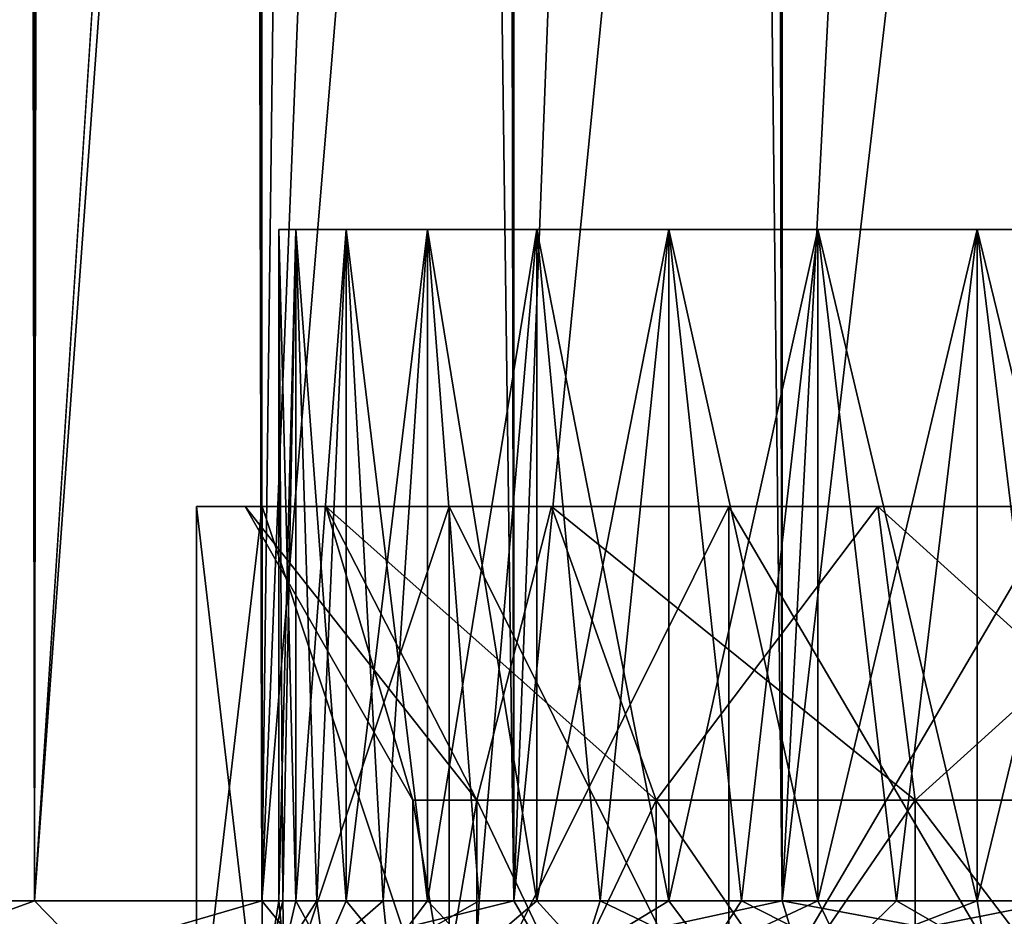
# Model space of a CAD drawing. Extents: x -62 to 446, y -84 to 1766.
# Tile 23 of 221: x -12 to -1, y 2 to 12. Entities that reach past the tile are written whole.
import ezdxf

# ---------------------------------------------------------------- set-up
doc = ezdxf.new("R2010")
doc.units = 0
doc.header["$LTSCALE"] = 65.185185
for name, color, linetype in [('112', 7, 'CONTINUOUS'), ('115', 7, 'CONTINUOUS'), ('119', 7, 'CONTINUOUS'), ('120', 7, 'CONTINUOUS'), ('121', 7, 'CONTINUOUS'), ('122', 7, 'CONTINUOUS'), ('123', 7, 'CONTINUOUS'), ('679', 7, 'CONTINUOUS'), ('680', 7, 'CONTINUOUS'), ('681', 7, 'CONTINUOUS'), ('686', 7, 'CONTINUOUS'), ('687', 7, 'CONTINUOUS'), ('696', 7, 'CONTINUOUS'), ('697', 7, 'CONTINUOUS')]:
    doc.layers.add(name, color=color, linetype=linetype)

msp = doc.modelspace()

# ---------------------------------------------------------------- linework, layer by layer
at = {"layer": '112', "color": 7, "linetype": 'CONTINUOUS'}
for points in [[(-14.555, 1758, -12.213), (-12.213, 1758, -14.555), (-14.555, 2, -12.213), (-14.555, 1758, -12.213)], [(-14.555, 2, -12.213), (-12.213, 1758, -14.555), (-12.213, 2, -14.555), (-14.555, 2, -12.213)], [(-12.213, 1758, 14.555), (-14.555, 1758, 12.213), (-12.213, 2, 14.555), (-12.213, 1758, 14.555)], [(-12.213, 2, 14.555), (-14.555, 1758, 12.213), (-14.555, 2, 12.213), (-12.213, 2, 14.555)], [(-12.213, 1758, -14.555), (-9.75, 1720, -16.308), (-12.213, 2, -14.555), (-12.213, 1758, -14.555)], [(-9.5, 1758, 16.454), (-12.213, 1758, 14.555), (-9.5, 2, 16.454), (-9.5, 1758, 16.454)], [(-9.5, 2, 16.454), (-12.213, 1758, 14.555), (-12.213, 2, 14.555), (-9.5, 2, 16.454)], [(-6.498, 1758, 17.854), (-9.5, 1758, 16.454), (-6.498, 2, 17.854), (-6.498, 1758, 17.854)], [(-6.498, 2, 17.854), (-9.5, 1758, 16.454), (-9.5, 2, 16.454), (-6.498, 2, 17.854)], [(-3.299, 1758, 18.711), (-6.498, 1758, 17.854), (-3.299, 2, 18.711), (-3.299, 1758, 18.711)], [(-3.299, 2, 18.711), (-6.498, 1758, 17.854), (-6.498, 2, 17.854), (-3.299, 2, 18.711)], [(0, 2, 19), (0, 1758, 19), (-3.299, 1758, 18.711), (0, 2, 19)], [(0, 2, 19), (-3.299, 1758, 18.711), (-3.299, 2, 18.711), (0, 2, 19)], [(-12.213, 2, -14.555), (-9.75, 1720, -16.308), (-9.75, 40, -16.308), (-12.213, 2, -14.555)], [(-9.585, 38.216, -16.405), (-12.213, 2, -14.555), (-9.75, 40, -16.308), (-9.585, 38.216, -16.405)], [(-9.5, 2, -16.454), (-12.213, 2, -14.555), (-9.585, 38.216, -16.405), (-9.5, 2, -16.454)], [(-9.073, 36.43, -16.694), (-9.5, 2, -16.454), (-9.585, 38.216, -16.405), (-9.073, 36.43, -16.694)], [(-8.178, 34.691, -17.15), (-9.5, 2, -16.454), (-9.073, 36.43, -16.694), (-8.178, 34.691, -17.15)], [(-6.908, 33.119, -17.7), (-9.5, 2, -16.454), (-8.178, 34.691, -17.15), (-6.908, 33.119, -17.7)], [(-6.498, 2, -17.854), (-9.5, 2, -16.454), (-6.908, 33.119, -17.7), (-6.498, 2, -17.854)], [(-5.351, 31.849, -18.231), (-6.498, 2, -17.854), (-6.908, 33.119, -17.7), (-5.351, 31.849, -18.231)], [(-3.627, 30.95, -18.651), (-6.498, 2, -17.854), (-5.351, 31.849, -18.231), (-3.627, 30.95, -18.651)], [(-3.299, 2, -18.711), (-6.498, 2, -17.854), (-3.627, 30.95, -18.651), (-3.299, 2, -18.711)], [(-1.827, 30.423, -18.912), (-3.299, 2, -18.711), (-3.627, 30.95, -18.651), (-1.827, 30.423, -18.912)], [(0, 30.25, -19), (-3.299, 2, -18.711), (-1.827, 30.423, -18.912), (0, 30.25, -19)], [(0, 30.25, -19), (0, 2, -19), (-3.299, 2, -18.711), (0, 30.25, -19)]]:
    msp.add_3dface(points, dxfattribs=at)
at = {"layer": '115', "color": 7, "linetype": 'CONTINUOUS'}
for points in [[(-12.213, 2, 14.555), (-14.555, 2, 12.213), (-13.907, 1.384, 12.802), (-12.213, 2, 14.555)], [(-14.555, 2, -12.213), (-12.213, 2, -14.555), (-13.907, 1.384, -12.802), (-14.555, 2, -12.213)], [(-12.213, 2, 14.555), (-13.907, 1.384, 12.802), (-11.61, 1.384, 14.917), (-12.213, 2, 14.555)], [(-12.213, 2, -14.555), (-11.61, 1.384, -14.917), (-13.907, 1.384, -12.802), (-12.213, 2, -14.555)], [(-9.5, 2, 16.454), (-12.213, 2, 14.555), (-11.61, 1.384, 14.917), (-9.5, 2, 16.454)], [(-12.213, 2, -14.555), (-9.5, 2, -16.454), (-11.61, 1.384, -14.917), (-12.213, 2, -14.555)], [(-9.5, 2, 16.454), (-11.61, 1.384, 14.917), (-8.997, 1.384, 16.624), (-9.5, 2, 16.454)], [(-9.5, 2, -16.454), (-8.997, 1.384, -16.624), (-11.61, 1.384, -14.917), (-9.5, 2, -16.454)], [(-6.498, 2, 17.854), (-9.5, 2, 16.454), (-8.997, 1.384, 16.624), (-6.498, 2, 17.854)], [(-9.5, 2, -16.454), (-6.498, 2, -17.854), (-8.997, 1.384, -16.624), (-9.5, 2, -16.454)], [(-6.498, 2, 17.854), (-8.997, 1.384, 16.624), (-6.138, 1.384, 17.878), (-6.498, 2, 17.854)], [(-6.498, 2, -17.854), (-6.138, 1.384, -17.878), (-8.997, 1.384, -16.624), (-6.498, 2, -17.854)], [(-3.299, 2, 18.711), (-6.498, 2, 17.854), (-6.138, 1.384, 17.878), (-3.299, 2, 18.711)], [(-6.498, 2, -17.854), (-3.299, 2, -18.711), (-6.138, 1.384, -17.878), (-6.498, 2, -17.854)], [(-3.299, 2, 18.711), (-6.138, 1.384, 17.878), (-3.111, 1.384, 18.645), (-3.299, 2, 18.711)], [(-3.299, 2, -18.711), (-3.111, 1.384, -18.645), (-6.138, 1.384, -17.878), (-3.299, 2, -18.711)], [(-3.299, 2, -18.711), (0, 2, -19), (-3.111, 1.384, -18.645), (-3.299, 2, -18.711)], [(0, 2, 19), (-3.299, 2, 18.711), (0, 1.384, 18.903), (0, 2, 19)], [(0, 1.384, 18.903), (-3.299, 2, 18.711), (-3.111, 1.384, 18.645), (0, 1.384, 18.903)], [(0, 2, -19), (0, 1.384, -18.903), (-3.111, 1.384, -18.645), (0, 2, -19)]]:
    msp.add_3dface(points, dxfattribs=at)
at = {"layer": '119', "color": 7, "linetype": 'CONTINUOUS'}
for points in [[(-9.3, 10), (-9.097, 10, -1.934), (-9.097, 10, 1.934), (-9.3, 10)], [(-9.097, 10, -1.934), (-8.496, 10, -3.783), (-9.097, 10, 1.934), (-9.097, 10, -1.934)], [(-9.097, 10, 1.934), (-8.496, 10, -3.783), (-8.496, 10, 3.783), (-9.097, 10, 1.934)], [(-8.496, 10, -3.783), (-7.524, 10, -5.466), (-8.496, 10, 3.783), (-8.496, 10, -3.783)], [(-8.496, 10, 3.783), (-7.524, 10, -5.466), (-7.524, 10, 5.466), (-8.496, 10, 3.783)], [(-7.524, 10, -5.466), (-6.223, 10, -6.911), (-7.524, 10, 5.466), (-7.524, 10, -5.466)], [(-7.524, 10, 5.466), (-6.223, 10, -6.911), (-6.223, 10, 6.911), (-7.524, 10, 5.466)], [(-6.223, 10, -6.911), (-4.65, 10, -8.054), (-6.223, 10, 6.911), (-6.223, 10, -6.911)], [(-6.223, 10, 6.911), (-4.65, 10, -8.054), (-4.65, 10, 8.054), (-6.223, 10, 6.911)], [(-4.65, 10, -8.054), (-2.874, 10, -8.845), (-4.65, 10, 8.054), (-4.65, 10, -8.054)], [(-4.65, 10, 8.054), (-2.874, 10, -8.845), (-2.874, 10, 8.845), (-4.65, 10, 8.054)], [(-2.874, 10, -8.845), (-0.972, 10, -9.249), (-2.874, 10, 8.845), (-2.874, 10, -8.845)], [(-2.874, 10, 8.845), (-0.972, 10, -9.249), (-0.972, 10, 9.249), (-2.874, 10, 8.845)], [(-0.972, 10, -9.249), (0.972, 10, -9.249), (-0.972, 10, 9.249), (-0.972, 10, -9.249)], [(-0.972, 10, 9.249), (0.972, 10, -9.249), (0.972, 10, 9.249), (-0.972, 10, 9.249)]]:
    msp.add_3dface(points, dxfattribs=at)
at = {"layer": '120', "color": 7, "linetype": 'CONTINUOUS'}
for points in [[(-9.3, 10), (-9.097, 10, 1.934), (-9.3, 2), (-9.3, 10)], [(-9.3, 2), (-9.097, 10, 1.934), (-9.249, 2, 0.972), (-9.3, 2)], [(-9.249, 2, 0.972), (-9.097, 10, 1.934), (-9.097, 2, 1.934), (-9.249, 2, 0.972)], [(-9.097, 10, 1.934), (-8.496, 10, 3.783), (-9.097, 2, 1.934), (-9.097, 10, 1.934)], [(-9.097, 2, 1.934), (-8.496, 10, 3.783), (-8.845, 2, 2.874), (-9.097, 2, 1.934)], [(-8.845, 2, 2.874), (-8.496, 10, 3.783), (-8.496, 2, 3.783), (-8.845, 2, 2.874)], [(-8.496, 10, 3.783), (-7.524, 10, 5.466), (-8.496, 2, 3.783), (-8.496, 10, 3.783)], [(-8.496, 2, 3.783), (-7.524, 10, 5.466), (-8.054, 2, 4.65), (-8.496, 2, 3.783)], [(-8.054, 2, 4.65), (-7.524, 10, 5.466), (-7.524, 2, 5.466), (-8.054, 2, 4.65)], [(-7.524, 10, 5.466), (-6.223, 10, 6.911), (-7.524, 2, 5.466), (-7.524, 10, 5.466)], [(-7.524, 2, 5.466), (-6.223, 10, 6.911), (-6.911, 2, 6.223), (-7.524, 2, 5.466)], [(-6.911, 2, 6.223), (-6.223, 10, 6.911), (-6.223, 2, 6.911), (-6.911, 2, 6.223)], [(-6.223, 10, 6.911), (-4.65, 10, 8.054), (-6.223, 2, 6.911), (-6.223, 10, 6.911)], [(-6.223, 2, 6.911), (-4.65, 10, 8.054), (-5.466, 2, 7.524), (-6.223, 2, 6.911)], [(-5.466, 2, 7.524), (-4.65, 10, 8.054), (-4.65, 2, 8.054), (-5.466, 2, 7.524)], [(-4.65, 10, 8.054), (-2.874, 10, 8.845), (-4.65, 2, 8.054), (-4.65, 10, 8.054)], [(-4.65, 2, 8.054), (-2.874, 10, 8.845), (-3.783, 2, 8.496), (-4.65, 2, 8.054)], [(-3.783, 2, 8.496), (-2.874, 10, 8.845), (-2.874, 2, 8.845), (-3.783, 2, 8.496)], [(-2.874, 10, 8.845), (-0.972, 10, 9.249), (-2.874, 2, 8.845), (-2.874, 10, 8.845)], [(-2.874, 2, 8.845), (-0.972, 10, 9.249), (-1.934, 2, 9.097), (-2.874, 2, 8.845)], [(-1.934, 2, 9.097), (-0.972, 10, 9.249), (-0.972, 2, 9.249), (-1.934, 2, 9.097)], [(-0.972, 10, 9.249), (0.972, 10, 9.249), (-0.972, 2, 9.249), (-0.972, 10, 9.249)], [(-0.972, 2, 9.249), (0.972, 10, 9.249), (0, 2, 9.3), (-0.972, 2, 9.249)]]:
    msp.add_3dface(points, dxfattribs=at)
at = {"layer": '121', "color": 7, "linetype": 'CONTINUOUS'}
for points in [[(-9.097, 10, -1.934), (-9.3, 10), (-9.097, 2, -1.934), (-9.097, 10, -1.934)], [(-9.3, 10), (-9.3, 2), (-9.249, 2, -0.972), (-9.3, 10)], [(-9.097, 2, -1.934), (-9.3, 10), (-9.249, 2, -0.972), (-9.097, 2, -1.934)], [(-8.496, 10, -3.783), (-9.097, 10, -1.934), (-8.496, 2, -3.783), (-8.496, 10, -3.783)], [(-8.496, 2, -3.783), (-9.097, 10, -1.934), (-8.845, 2, -2.874), (-8.496, 2, -3.783)], [(-8.845, 2, -2.874), (-9.097, 10, -1.934), (-9.097, 2, -1.934), (-8.845, 2, -2.874)], [(-7.524, 10, -5.466), (-8.496, 10, -3.783), (-7.524, 2, -5.466), (-7.524, 10, -5.466)], [(-7.524, 2, -5.466), (-8.496, 10, -3.783), (-8.054, 2, -4.65), (-7.524, 2, -5.466)], [(-8.054, 2, -4.65), (-8.496, 10, -3.783), (-8.496, 2, -3.783), (-8.054, 2, -4.65)], [(-6.223, 10, -6.911), (-7.524, 10, -5.466), (-6.223, 2, -6.911), (-6.223, 10, -6.911)], [(-6.223, 2, -6.911), (-7.524, 10, -5.466), (-6.911, 2, -6.223), (-6.223, 2, -6.911)], [(-6.911, 2, -6.223), (-7.524, 10, -5.466), (-7.524, 2, -5.466), (-6.911, 2, -6.223)], [(-4.65, 10, -8.054), (-6.223, 10, -6.911), (-4.65, 2, -8.054), (-4.65, 10, -8.054)], [(-4.65, 2, -8.054), (-6.223, 10, -6.911), (-5.466, 2, -7.524), (-4.65, 2, -8.054)], [(-5.466, 2, -7.524), (-6.223, 10, -6.911), (-6.223, 2, -6.911), (-5.466, 2, -7.524)], [(-2.874, 10, -8.845), (-4.65, 10, -8.054), (-2.874, 2, -8.845), (-2.874, 10, -8.845)], [(-2.874, 2, -8.845), (-4.65, 10, -8.054), (-3.783, 2, -8.496), (-2.874, 2, -8.845)], [(-3.783, 2, -8.496), (-4.65, 10, -8.054), (-4.65, 2, -8.054), (-3.783, 2, -8.496)], [(-0.972, 10, -9.249), (-2.874, 10, -8.845), (-0.972, 2, -9.249), (-0.972, 10, -9.249)], [(-0.972, 2, -9.249), (-2.874, 10, -8.845), (-1.934, 2, -9.097), (-0.972, 2, -9.249)], [(-1.934, 2, -9.097), (-2.874, 10, -8.845), (-2.874, 2, -8.845), (-1.934, 2, -9.097)], [(0.972, 10, -9.249), (-0.972, 10, -9.249), (0.972, 2, -9.249), (0.972, 10, -9.249)], [(0.972, 2, -9.249), (-0.972, 10, -9.249), (0, 2, -9.3), (0.972, 2, -9.249)], [(0, 2, -9.3), (-0.972, 10, -9.249), (-0.972, 2, -9.249), (0, 2, -9.3)]]:
    msp.add_3dface(points, dxfattribs=at)
at = {"layer": '122', "color": 7, "linetype": 'CONTINUOUS'}
for points in [[(-9.3, 2), (-9.249, 2, 0.972), (-9.397, 1.384), (-9.3, 2)], [(-9.397, 1.384), (-9.249, 2, 0.972), (-9.237, 1.384, 1.727), (-9.397, 1.384)], [(-9.249, 2, 0.972), (-9.097, 2, 1.934), (-9.237, 1.384, 1.727), (-9.249, 2, 0.972)], [(-9.097, 2, 1.934), (-8.845, 2, 2.874), (-9.237, 1.384, 1.727), (-9.097, 2, 1.934)], [(-8.845, 2, 2.874), (-8.763, 1.384, 3.395), (-9.237, 1.384, 1.727), (-8.845, 2, 2.874)], [(-8.845, 2, 2.874), (-8.496, 2, 3.783), (-8.763, 1.384, 3.395), (-8.845, 2, 2.874)], [(-8.496, 2, 3.783), (-8.054, 2, 4.65), (-8.763, 1.384, 3.395), (-8.496, 2, 3.783)], [(-8.054, 2, 4.65), (-7.99, 1.384, 4.947), (-8.763, 1.384, 3.395), (-8.054, 2, 4.65)], [(-8.054, 2, 4.65), (-7.524, 2, 5.466), (-7.99, 1.384, 4.947), (-8.054, 2, 4.65)], [(-7.524, 2, 5.466), (-6.911, 2, 6.223), (-7.99, 1.384, 4.947), (-7.524, 2, 5.466)], [(-6.911, 2, 6.223), (-6.945, 1.384, 6.331), (-7.99, 1.384, 4.947), (-6.911, 2, 6.223)], [(-6.911, 2, 6.223), (-6.223, 2, 6.911), (-6.945, 1.384, 6.331), (-6.911, 2, 6.223)], [(-6.223, 2, 6.911), (-5.663, 1.384, 7.499), (-6.945, 1.384, 6.331), (-6.223, 2, 6.911)], [(-6.223, 2, 6.911), (-5.466, 2, 7.524), (-5.663, 1.384, 7.499), (-6.223, 2, 6.911)], [(-5.466, 2, 7.524), (-4.65, 2, 8.054), (-5.663, 1.384, 7.499), (-5.466, 2, 7.524)], [(-4.65, 2, 8.054), (-4.189, 1.384, 8.412), (-5.663, 1.384, 7.499), (-4.65, 2, 8.054)], [(-4.65, 2, 8.054), (-3.783, 2, 8.496), (-4.189, 1.384, 8.412), (-4.65, 2, 8.054)], [(-3.783, 2, 8.496), (-2.874, 2, 8.845), (-4.189, 1.384, 8.412), (-3.783, 2, 8.496)], [(-2.874, 2, 8.845), (-2.572, 1.384, 9.039), (-4.189, 1.384, 8.412), (-2.874, 2, 8.845)], [(-2.874, 2, 8.845), (-1.934, 2, 9.097), (-2.572, 1.384, 9.039), (-2.874, 2, 8.845)], [(-1.934, 2, 9.097), (-0.972, 2, 9.249), (-2.572, 1.384, 9.039), (-1.934, 2, 9.097)], [(-0.972, 2, 9.249), (-0.867, 1.384, 9.357), (-2.572, 1.384, 9.039), (-0.972, 2, 9.249)], [(-0.972, 2, 9.249), (0, 2, 9.3), (-0.867, 1.384, 9.357), (-0.972, 2, 9.249)], [(0, 2, 9.3), (0.867, 1.384, 9.357), (-0.867, 1.384, 9.357), (0, 2, 9.3)]]:
    msp.add_3dface(points, dxfattribs=at)
at = {"layer": '123', "color": 7, "linetype": 'CONTINUOUS'}
for points in [[(-9.3, 2), (-9.397, 1.384), (-9.237, 1.384, -1.727), (-9.3, 2)], [(-9.249, 2, -0.972), (-9.3, 2), (-9.237, 1.384, -1.727), (-9.249, 2, -0.972)], [(-9.097, 2, -1.934), (-9.249, 2, -0.972), (-9.237, 1.384, -1.727), (-9.097, 2, -1.934)], [(-9.097, 2, -1.934), (-9.237, 1.384, -1.727), (-8.763, 1.384, -3.395), (-9.097, 2, -1.934)], [(-8.845, 2, -2.874), (-9.097, 2, -1.934), (-8.763, 1.384, -3.395), (-8.845, 2, -2.874)], [(-8.496, 2, -3.783), (-8.845, 2, -2.874), (-8.763, 1.384, -3.395), (-8.496, 2, -3.783)], [(-8.496, 2, -3.783), (-8.763, 1.384, -3.395), (-7.99, 1.384, -4.947), (-8.496, 2, -3.783)], [(-8.054, 2, -4.65), (-8.496, 2, -3.783), (-7.99, 1.384, -4.947), (-8.054, 2, -4.65)], [(-7.524, 2, -5.466), (-8.054, 2, -4.65), (-7.99, 1.384, -4.947), (-7.524, 2, -5.466)], [(-7.524, 2, -5.466), (-7.99, 1.384, -4.947), (-6.945, 1.384, -6.331), (-7.524, 2, -5.466)], [(-6.911, 2, -6.223), (-7.524, 2, -5.466), (-6.945, 1.384, -6.331), (-6.911, 2, -6.223)], [(-6.223, 2, -6.911), (-6.911, 2, -6.223), (-6.945, 1.384, -6.331), (-6.223, 2, -6.911)], [(-6.223, 2, -6.911), (-6.945, 1.384, -6.331), (-5.663, 1.384, -7.499), (-6.223, 2, -6.911)], [(-5.466, 2, -7.524), (-6.223, 2, -6.911), (-5.663, 1.384, -7.499), (-5.466, 2, -7.524)], [(-5.466, 2, -7.524), (-5.663, 1.384, -7.499), (-4.189, 1.384, -8.412), (-5.466, 2, -7.524)], [(-4.65, 2, -8.054), (-5.466, 2, -7.524), (-4.189, 1.384, -8.412), (-4.65, 2, -8.054)], [(-3.783, 2, -8.496), (-4.65, 2, -8.054), (-4.189, 1.384, -8.412), (-3.783, 2, -8.496)], [(-3.783, 2, -8.496), (-4.189, 1.384, -8.412), (-2.572, 1.384, -9.039), (-3.783, 2, -8.496)], [(-2.874, 2, -8.845), (-3.783, 2, -8.496), (-2.572, 1.384, -9.039), (-2.874, 2, -8.845)], [(-1.934, 2, -9.097), (-2.874, 2, -8.845), (-2.572, 1.384, -9.039), (-1.934, 2, -9.097)], [(-1.934, 2, -9.097), (-2.572, 1.384, -9.039), (-0.867, 1.384, -9.357), (-1.934, 2, -9.097)], [(-0.972, 2, -9.249), (-1.934, 2, -9.097), (-0.867, 1.384, -9.357), (-0.972, 2, -9.249)], [(0, 2, -9.3), (-0.972, 2, -9.249), (-0.867, 1.384, -9.357), (0, 2, -9.3)], [(0, 2, -9.3), (-0.867, 1.384, -9.357), (0.867, 1.384, -9.357), (0, 2, -9.3)]]:
    msp.add_3dface(points, dxfattribs=at)
at = {"layer": '679', "color": 7, "linetype": 'CONTINUOUS'}
for points in [[(-6.937, 3.2, -3.341), (-7.7, 3.2), (-6.937, -1.3, -3.341), (-6.937, 3.2, -3.341)], [(-6.937, -1.3, -3.341), (-7.7, 3.2), (-7.7, -1.3), (-6.937, -1.3, -3.341)], [(-4.801, 3.2, -6.02), (-6.937, 3.2, -3.341), (-4.801, -1.3, -6.02), (-4.801, 3.2, -6.02)], [(-4.801, -1.3, -6.02), (-6.937, 3.2, -3.341), (-6.937, -1.3, -3.341), (-4.801, -1.3, -6.02)], [(-1.713, 3.2, -7.507), (-4.801, 3.2, -6.02), (-1.713, -1.3, -7.507), (-1.713, 3.2, -7.507)], [(-1.713, -1.3, -7.507), (-4.801, 3.2, -6.02), (-4.801, -1.3, -6.02), (-1.713, -1.3, -7.507)], [(1.713, 3.2, -7.507), (-1.713, 3.2, -7.507), (1.713, -1.3, -7.507), (1.713, 3.2, -7.507)], [(1.713, -1.3, -7.507), (-1.713, 3.2, -7.507), (-1.713, -1.3, -7.507), (1.713, -1.3, -7.507)]]:
    msp.add_3dface(points, dxfattribs=at)
at = {"layer": '680', "color": 7, "linetype": 'CONTINUOUS'}
for points in [[(-10.28, 6.7), (-9.497, 6.7, 3.934), (-9.7, 6.7), (-10.28, 6.7)], [(-9.497, 6.7, -3.934), (-10.28, 6.7), (-8.739, 6.7, -4.209), (-9.497, 6.7, -3.934)], [(-10.28, 6.7), (-9.7, 6.7), (-8.739, 6.7, -4.209), (-10.28, 6.7)], [(-9.7, 6.7), (-9.497, 6.7, 3.934), (-8.739, 6.7, 4.209), (-9.7, 6.7)], [(-9.497, 6.7, 3.934), (-7.269, 6.7, 7.269), (-8.739, 6.7, 4.209), (-9.497, 6.7, 3.934)], [(-7.269, 6.7, -7.269), (-9.497, 6.7, -3.934), (-8.739, 6.7, -4.209), (-7.269, 6.7, -7.269)], [(-8.739, 6.7, 4.209), (-7.269, 6.7, 7.269), (-6.048, 6.7, 7.584), (-8.739, 6.7, 4.209)], [(-6.048, 6.7, -7.584), (-7.269, 6.7, -7.269), (-8.739, 6.7, -4.209), (-6.048, 6.7, -7.584)], [(-7.269, 6.7, 7.269), (-3.934, 6.7, 9.497), (-6.048, 6.7, 7.584), (-7.269, 6.7, 7.269)], [(-3.934, 6.7, -9.497), (-7.269, 6.7, -7.269), (-2.158, 6.7, -9.457), (-3.934, 6.7, -9.497)], [(-2.158, 6.7, -9.457), (-7.269, 6.7, -7.269), (-6.048, 6.7, -7.584), (-2.158, 6.7, -9.457)], [(-6.048, 6.7, 7.584), (-3.934, 6.7, 9.497), (-2.158, 6.7, 9.457), (-6.048, 6.7, 7.584)], [(0, 6.7, 10.28), (3.934, 6.7, 9.497), (-3.934, 6.7, 9.497), (0, 6.7, 10.28)], [(-3.934, 6.7, 9.497), (3.934, 6.7, 9.497), (2.158, 6.7, 9.457), (-3.934, 6.7, 9.497)], [(-2.158, 6.7, 9.457), (-3.934, 6.7, 9.497), (2.158, 6.7, 9.457), (-2.158, 6.7, 9.457)], [(0, 6.7, -10.28), (-3.934, 6.7, -9.497), (3.934, 6.7, -9.497), (0, 6.7, -10.28)], [(3.934, 6.7, -9.497), (-3.934, 6.7, -9.497), (-2.158, 6.7, -9.457), (3.934, 6.7, -9.497)], [(2.158, 6.7, -9.457), (3.934, 6.7, -9.497), (-2.158, 6.7, -9.457), (2.158, 6.7, -9.457)]]:
    msp.add_3dface(points, dxfattribs=at)
at = {"layer": '681', "color": 7, "linetype": 'CONTINUOUS'}
for points in [[(-10.28, 6.7), (-9.497, 6.7, -3.934), (-10.28, 0), (-10.28, 6.7)], [(-10.28, 0), (-9.497, 6.7, -3.934), (-9.497, 0, -3.934), (-10.28, 0)], [(-9.497, 6.7, -3.934), (-7.269, 6.7, -7.269), (-9.497, 0, -3.934), (-9.497, 6.7, -3.934)], [(-9.497, 0, -3.934), (-7.269, 6.7, -7.269), (-7.269, 0, -7.269), (-9.497, 0, -3.934)], [(-7.269, 6.7, -7.269), (-3.934, 6.7, -9.497), (-7.269, 0, -7.269), (-7.269, 6.7, -7.269)], [(-7.269, 0, -7.269), (-3.934, 6.7, -9.497), (-3.934, 0, -9.497), (-7.269, 0, -7.269)], [(-3.934, 6.7, -9.497), (0, 6.7, -10.28), (-3.934, 0, -9.497), (-3.934, 6.7, -9.497)], [(-3.934, 0, -9.497), (0, 6.7, -10.28), (0, 0, -10.28), (-3.934, 0, -9.497)]]:
    msp.add_3dface(points, dxfattribs=at)
at = {"layer": '686', "color": 7, "linetype": 'CONTINUOUS'}
for points in [[(-7.7, -1.3), (-7.7, 3.2), (-6.937, 3.2, 3.341), (-7.7, -1.3)], [(-6.937, -1.3, 3.341), (-7.7, -1.3), (-6.937, 3.2, 3.341), (-6.937, -1.3, 3.341)], [(-4.801, -1.3, 6.02), (-6.937, -1.3, 3.341), (-4.801, 3.2, 6.02), (-4.801, -1.3, 6.02)], [(-4.801, 3.2, 6.02), (-6.937, -1.3, 3.341), (-6.937, 3.2, 3.341), (-4.801, 3.2, 6.02)], [(-1.713, -1.3, 7.507), (-4.801, -1.3, 6.02), (-1.713, 3.2, 7.507), (-1.713, -1.3, 7.507)], [(-1.713, 3.2, 7.507), (-4.801, -1.3, 6.02), (-4.801, 3.2, 6.02), (-1.713, 3.2, 7.507)], [(1.713, -1.3, 7.507), (-1.713, -1.3, 7.507), (1.713, 3.2, 7.507), (1.713, -1.3, 7.507)], [(1.713, 3.2, 7.507), (-1.713, -1.3, 7.507), (-1.713, 3.2, 7.507), (1.713, 3.2, 7.507)]]:
    msp.add_3dface(points, dxfattribs=at)
at = {"layer": '687', "color": 7, "linetype": 'CONTINUOUS'}
for points in [[(-9.497, 6.7, 3.934), (-10.28, 6.7), (-9.497, 0, 3.934), (-9.497, 6.7, 3.934)], [(-10.28, 6.7), (-10.28, 0), (-9.497, 0, 3.934), (-10.28, 6.7)], [(-7.269, 6.7, 7.269), (-9.497, 6.7, 3.934), (-7.269, 0, 7.269), (-7.269, 6.7, 7.269)], [(-9.497, 6.7, 3.934), (-9.497, 0, 3.934), (-7.269, 0, 7.269), (-9.497, 6.7, 3.934)], [(-3.934, 6.7, 9.497), (-7.269, 6.7, 7.269), (-3.934, 0, 9.497), (-3.934, 6.7, 9.497)], [(-7.269, 6.7, 7.269), (-7.269, 0, 7.269), (-3.934, 0, 9.497), (-7.269, 6.7, 7.269)], [(0, 6.7, 10.28), (-3.934, 6.7, 9.497), (0, 0, 10.28), (0, 6.7, 10.28)], [(-3.934, 6.7, 9.497), (-3.934, 0, 9.497), (0, 0, 10.28), (-3.934, 6.7, 9.497)]]:
    msp.add_3dface(points, dxfattribs=at)
at = {"layer": '696', "color": 7, "linetype": 'CONTINUOUS'}
for points in [[(-7.7, 3.2), (-9.7, 6.7), (-8.739, 6.7, 4.209), (-7.7, 3.2)], [(-7.7, 3.2), (-8.739, 6.7, 4.209), (-6.937, 3.2, 3.341), (-7.7, 3.2)], [(-8.739, 6.7, 4.209), (-6.048, 6.7, 7.584), (-6.937, 3.2, 3.341), (-8.739, 6.7, 4.209)], [(-6.048, 6.7, 7.584), (-4.801, 3.2, 6.02), (-6.937, 3.2, 3.341), (-6.048, 6.7, 7.584)], [(-6.048, 6.7, 7.584), (-2.158, 6.7, 9.457), (-4.801, 3.2, 6.02), (-6.048, 6.7, 7.584)], [(-2.158, 6.7, 9.457), (-1.713, 3.2, 7.507), (-4.801, 3.2, 6.02), (-2.158, 6.7, 9.457)], [(-2.158, 6.7, 9.457), (2.158, 6.7, 9.457), (-1.713, 3.2, 7.507), (-2.158, 6.7, 9.457)], [(2.158, 6.7, 9.457), (1.713, 3.2, 7.507), (-1.713, 3.2, 7.507), (2.158, 6.7, 9.457)]]:
    msp.add_3dface(points, dxfattribs=at)
at = {"layer": '697', "color": 7, "linetype": 'CONTINUOUS'}
for points in [[(-7.7, 3.2), (-6.937, 3.2, -3.341), (-9.7, 6.7), (-7.7, 3.2)], [(-9.7, 6.7), (-6.937, 3.2, -3.341), (-8.739, 6.7, -4.209), (-9.7, 6.7)], [(-6.937, 3.2, -3.341), (-4.801, 3.2, -6.02), (-8.739, 6.7, -4.209), (-6.937, 3.2, -3.341)], [(-4.801, 3.2, -6.02), (-6.048, 6.7, -7.584), (-8.739, 6.7, -4.209), (-4.801, 3.2, -6.02)], [(-4.801, 3.2, -6.02), (-1.713, 3.2, -7.507), (-6.048, 6.7, -7.584), (-4.801, 3.2, -6.02)], [(-1.713, 3.2, -7.507), (-2.158, 6.7, -9.457), (-6.048, 6.7, -7.584), (-1.713, 3.2, -7.507)], [(-1.713, 3.2, -7.507), (1.713, 3.2, -7.507), (-2.158, 6.7, -9.457), (-1.713, 3.2, -7.507)], [(1.713, 3.2, -7.507), (2.158, 6.7, -9.457), (-2.158, 6.7, -9.457), (1.713, 3.2, -7.507)]]:
    msp.add_3dface(points, dxfattribs=at)

doc.saveas('drawing.dxf')
